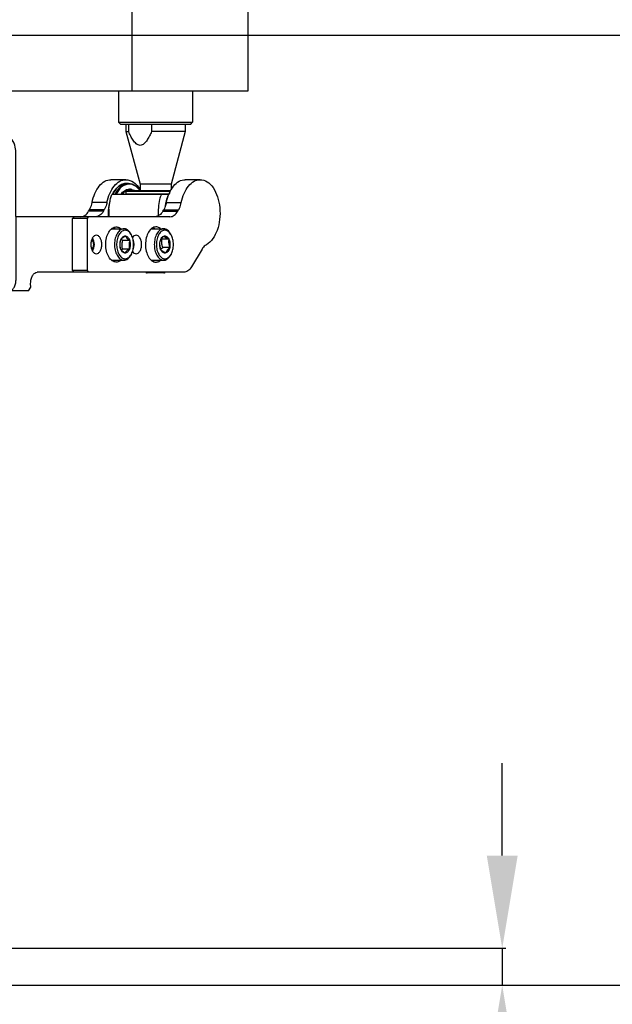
# Model space of a CAD drawing. Header units: millimetres. Extents: x 0 to 7560, y 0 to 5346.
# Tile 20 of 149: x 2310 to 2470, y 762 to 1028. Entities that reach past the tile are written whole.
import ezdxf

# ---------------------------------------------------------------- set-up
doc = ezdxf.new("R2010")
doc.units = ezdxf.units.MM
for name, color, linetype in [('A2200401_ABL1638', 7, 'Continuous'), ('A2300501_ABL1332', 7, 'Continuous'), ('DUMMY_BOLT_M3_8_SWPW_PBL1506', 7, 'Continuous'), ('DUMMY_BOLT_M5_10_PBL1340', 7, 'Continuous'), ('DUMMY_BOLT_M5_10_PBL1341', 7, 'Continuous'), ('M2002301_PBL1333', 7, 'Continuous'), ('M2002401_PBL1514', 7, 'Continuous'), ('M2200703_PBL1644', 7, 'Continuous'), ('M2200901_PBL1647', 7, 'Continuous'), ('M2302001_PBL1358', 7, 'Continuous'), ('M2302201_PBL1371', 7, 'Continuous'), ('M2302401_PBL1337', 7, 'Continuous'), ('M2302601_PBL1339', 7, 'Continuous'), ('MISUMI_BD-13_PBL1823', 7, 'Continuous'), ('MISUMI_BD-13_PBL1824', 7, 'Continuous'), ('MISUMI_MS5-8_PBL1901', 7, 'Continuous'), ('MISUMI_MS5-8_PBL1903', 7, 'Continuous'), ('NSK_F687ZZ1_PBL1334', 7, 'Continuous'), ('NSK_F687ZZ1_PBL1517', 7, 'Continuous'), ('NSK_F687ZZ1_PBL1822', 7, 'Continuous'), ('아래쪽_5_VBL1311', 7, 'Continuous')]:
    doc.layers.add(name, color=color, linetype=linetype)
doc.styles.add('ROMANS', font='romans.shx', dxfattribs={"oblique": 10, "bigfont": 'whgtxt.shx'})
doc.dimstyles.new('zeus', dxfattribs={"dimtxt": 30, "dimasz": 25, "dimexe": 1, "dimexo": 1, "dimgap": 10, "dimtad": 1, "dimdsep": 46, "dimtxsty": 'ROMANS', "dimcen": 0, "dimclrd": 1, "dimclre": 1, "dimclrt": 2, "dimazin": 2, "dimtfac": 1, "dimtmove": 0, "dimatfit": 3, "dimfxl": 1, "dimarcsym": 0})

# ---------------------------------------------------------------- blocks, each defined once
blk = doc.blocks.new('M2200703_PBL1644', base_point=(2656.95, 993.35))
at = {"layer": 'M2200703_PBL1644', "color": 7}
for p, q in [((2647.45, 1017.35), (2646.95, 1016.85)), ((2646.95, 1016.85), (2666.95, 1016.85)), ((2646.95, 1016.85), (2646.95, 1008.35)), ((2647.45, 1017.35), (2666.45, 1017.35)), ((2666.45, 1017.35), (2666.95, 1016.85)), ((2666.95, 1016.85), (2666.95, 1008.35)), ((2646.95, 978.35), (2646.95, 969.85)), ((2666.95, 978.35), (2666.95, 969.85)), ((2646.95, 969.85), (2666.95, 969.85)), ((2647.45, 969.35), (2646.95, 969.85)), ((2647.45, 969.35), (2666.45, 969.35)), ((2666.45, 969.35), (2666.95, 969.85))]:
    blk.add_line(p, q, dxfattribs=at)
blk = doc.blocks.new('M2200901_PBL1647', base_point=(2396.21, 993.35))
at = {"layer": 'M2200901_PBL1647', "color": 7}
for p, q in [((2650.65, 978.35), (2650.65, 1005.35)), ((2681.95, 978.35), (2681.95, 1005.35)), ((2295.75, 978.35), (2681.95, 978.35))]:
    blk.add_line(p, q, dxfattribs=at)
blk = doc.blocks.new('A2200401_ABL1638', base_point=(2396.21, 989.85))
at = {"layer": 'M2200703_PBL1644'}
blk.add_blockref('M2200703_PBL1644', (2656.95, 993.35), dxfattribs=at)
at = {"layer": 'M2200901_PBL1647'}
blk.add_blockref('M2200901_PBL1647', (2396.21, 993.35), dxfattribs=at)
blk = doc.blocks.new('M2002301_PBL1333', base_point=(1649.1, 442.17))
at = {"layer": 'M2002301_PBL1333', "color": 7}
for p, q in [((1643.9, 451.07), (1642.41, 451.93)), ((1639.7, 443.8), (1643.9, 451.07)), ((1658.08, 447.27), (1643.9, 451.07)), ((1658.08, 447.27), (1657.72, 446.65)), ((1659.45, 445.65), (1657.72, 446.65)), ((1659.81, 446.27), (1658.08, 447.27)), ((1639.7, 443.8), (1638.39, 444.55)), ((1650.08, 433.41), (1639.7, 443.8)), ((1650.08, 433.41), (1654.61, 441.27)), ((1656.35, 440.27), (1654.61, 441.27)), ((1651.81, 432.41), (1650.08, 433.41))]:
    blk.add_line(p, q, dxfattribs=at)
blk.add_open_spline([(1654.61, 441.27), (1654.35, 441.62), (1653.85, 442.35), (1653.2, 443.48), (1652.73, 444.61), (1652.76, 445.92), (1653.88, 446.61), (1655.1, 446.76), (1656.4, 446.77), (1657.28, 446.7), (1657.72, 446.65)], degree=3, knots=[0, 0, 0, 0, 0.132166, 0.261993, 0.386742, 0.500001, 0.61326, 0.738008, 0.867834, 1, 1, 1, 1], dxfattribs=at)
blk = doc.blocks.new('NSK_F687ZZ1_PBL1334', base_point=(1640.97, 450.21))
at = {"layer": 'NSK_F687ZZ1_PBL1334', "color": 7}
for p, q in [((1643.53, 455.67), (1637.72, 445.61)), ((1644.14, 455.32), (1638.14, 444.92)), ((1644.21, 455.05), (1638.26, 444.74)), ((1644.14, 455.32), (1643.53, 455.67))]:
    blk.add_line(p, q, dxfattribs=at)
for centre, start, end in [((1643.43, 455.5), 60, 150), ((1644.04, 455.15), 330, 60)]:
    blk.add_arc(centre, 0.2, start, end, dxfattribs=at)
blk = doc.blocks.new('M2302401_PBL1337', base_point=(1631.17, 456.47))
at = {"layer": 'M2302401_PBL1337', "color": 7}
for p, q in [((1617.38, 452.77), (1632.22, 478.48)), ((1630.8, 475.01), (1632.8, 478.49)), ((1632.8, 478.49), (1632.22, 478.48)), ((1632.8, 478.49), (1644.93, 471.49)), ((1630.21, 475), (1630.8, 475.01)), ((1630.8, 475.01), (1642.92, 468.01)), ((1632.22, 448.48), (1645.21, 470.98)), ((1642.92, 468.01), (1644.93, 471.49)), ((1645.21, 470.98), (1644.93, 471.49)), ((1642.92, 468.01), (1643.2, 467.5)), ((1620.3, 445.36), (1617.59, 450.21)), ((1634.44, 449.4), (1632.44, 445.92)), ((1634.44, 449.4), (1634.66, 449.01)), ((1634.66, 449.01), (1632.65, 445.54)), ((1636, 447.4), (1634, 443.92)), ((1632.44, 445.92), (1632.65, 445.54)), ((1636.8, 436.42), (1638.81, 439.89))]:
    blk.add_line(p, q, dxfattribs=at)
for points, knots in [([(1633.5, 470.69), (1633.4, 470.52), (1633.32, 470.05), (1633.6, 469.35), (1634.14, 468.68), (1634.9, 468.12), (1635.76, 467.75), (1636.62, 467.6), (1637.36, 467.72), (1637.73, 468.02), (1637.83, 468.19)], [0, 0, 0, 0, 0.095059, 0.209831, 0.34778, 0.5, 0.65222, 0.790169, 0.904941, 1, 1, 1, 1]), ([(1637.83, 468.19), (1637.93, 468.37), (1638.01, 468.84), (1637.73, 469.54), (1637.19, 470.21), (1636.43, 470.77), (1635.57, 471.14), (1634.71, 471.28), (1633.97, 471.17), (1633.6, 470.87), (1633.5, 470.69)], [0, 0, 0, 0, 0.095059, 0.209831, 0.34778, 0.5, 0.65222, 0.790169, 0.904941, 1, 1, 1, 1]), ([(1628.87, 467.17), (1629.06, 467.5), (1629.76, 468.07), (1631.17, 468.29), (1632.79, 468.03), (1634.43, 467.31), (1635.87, 466.25), (1636.91, 464.98), (1637.43, 463.64), (1637.28, 462.75), (1637.09, 462.42)], [0, 0, 0, 0, 0.095053, 0.209831, 0.347781, 0.5, 0.652219, 0.790169, 0.904947, 1, 1, 1, 1]), ([(1628.66, 465.84), (1628.64, 465.96), (1628.6, 466.41), (1628.7, 466.88), (1628.87, 467.17)], [0, 0, 0, 0, 0.269172, 1, 1, 1, 1]), ([(1628.13, 461.4), (1628.03, 461.22), (1627.95, 460.75), (1628.23, 460.05), (1628.77, 459.38), (1629.53, 458.82), (1630.4, 458.45), (1631.25, 458.31), (1631.99, 458.42), (1632.36, 458.72), (1632.46, 458.9)], [0, 0, 0, 0, 0.095059, 0.209831, 0.34778, 0.5, 0.65222, 0.790169, 0.904941, 1, 1, 1, 1]), ([(1629.13, 461.94), (1628.92, 461.92), (1628.53, 461.83), (1628.22, 461.55), (1628.13, 461.4)], [0, 0, 0, 0, 0.540638, 1, 1, 1, 1]), ([(1632.46, 458.9), (1632.55, 459.05), (1632.64, 459.46), (1632.51, 459.85), (1632.42, 460.04)], [0, 0, 0, 0, 0.45907, 1, 1, 1, 1]), ([(1637.09, 462.42), (1637.04, 462.33), (1636.78, 461.96), (1636.37, 461.7), (1636.05, 461.58)], [0, 0, 0, 0, 0.238744, 1, 1, 1, 1]), ([(1623.5, 457.87), (1623.44, 457.78), (1623.26, 457.36), (1623.24, 456.88), (1623.3, 456.54)], [0, 0, 0, 0, 0.238744, 1, 1, 1, 1]), ([(1631.73, 453.12), (1631.92, 453.45), (1632.06, 454.34), (1631.54, 455.68), (1630.5, 456.95), (1629.06, 458.01), (1627.42, 458.73), (1625.8, 458.99), (1624.39, 458.77), (1623.69, 458.2), (1623.5, 457.87)], [0, 0, 0, 0, 0.095053, 0.209831, 0.347781, 0.5, 0.652219, 0.790169, 0.904947, 1, 1, 1, 1]), ([(1617.59, 450.21), (1617.36, 450.64), (1617.02, 451.49), (1617.18, 452.42), (1617.38, 452.77)], [0, 0, 0, 0, 0.547021, 1, 1, 1, 1]), ([(1630.68, 452.28), (1630.79, 452.33), (1631.2, 452.51), (1631.56, 452.84), (1631.73, 453.12)], [0, 0, 0, 0, 0.269172, 1, 1, 1, 1]), ([(1634.44, 449.4), (1634.21, 449.82), (1633.87, 450.67), (1634.03, 451.61), (1634.23, 451.96)], [0, 0, 0, 0, 0.547021, 1, 1, 1, 1]), ([(1632.22, 448.48), (1632.02, 448.13), (1631.87, 447.2), (1632.2, 446.35), (1632.44, 445.92)], [0, 0, 0, 0, 0.452979, 1, 1, 1, 1]), ([(1636, 447.4), (1635.86, 447.52), (1635.35, 448), (1634.91, 448.56), (1634.66, 449.01)], [0, 0, 0, 0, 0.264841, 1, 1, 1, 1]), ([(1636, 447.4), (1636.66, 446.83), (1637.8, 445.63), (1638.96, 443.62), (1639.4, 441.63), (1639.09, 440.38), (1638.81, 439.89)], [0, 0, 0, 0, 0.303968, 0.572645, 0.800852, 1, 1, 1, 1]), ([(1620.77, 443.73), (1620.77, 443.86), (1620.73, 444.43), (1620.52, 444.98), (1620.3, 445.36)], [0, 0, 0, 0, 0.228301, 1, 1, 1, 1]), ([(1632.65, 445.54), (1632.73, 445.39), (1633.11, 444.8), (1633.59, 444.28), (1634, 443.92)], [0, 0, 0, 0, 0.234412, 1, 1, 1, 1]), ([(1636.8, 436.42), (1636.48, 435.86), (1635.36, 434.86), (1633.06, 434.33), (1630.35, 434.57), (1627.52, 435.53), (1624.84, 437.11), (1622.14, 439.57), (1620.73, 442.12), (1620.77, 443.73)], [0, 0, 0, 0, 0.092209, 0.200707, 0.330117, 0.475212, 0.625642, 0.769603, 1, 1, 1, 1]), ([(1634, 443.92), (1634.65, 443.35), (1635.79, 442.15), (1636.96, 440.15), (1637.4, 438.16), (1637.09, 436.91), (1636.8, 436.42)], [0, 0, 0, 0, 0.303968, 0.572645, 0.800852, 1, 1, 1, 1])]:
    blk.add_open_spline(points, degree=3, knots=knots, dxfattribs=at)
for points in [[(1629.46, 467.26), (1629.44, 467.43), (1629.43, 467.59), (1629.44, 467.76)], [(1637.32, 463.21), (1637.18, 463.12), (1637.03, 463.04), (1636.88, 462.98)], [(1624.09, 457.96), (1624.07, 458.13), (1624.06, 458.29), (1624.07, 458.46)], [(1631.95, 453.91), (1631.81, 453.82), (1631.66, 453.74), (1631.51, 453.68)]]:
    blk.add_open_spline(points, degree=3, dxfattribs=at)
blk = doc.blocks.new('M2302601_PBL1339', base_point=(1661.01, 498.42))
at = {"layer": 'M2302601_PBL1339', "color": 7}
for p, q in [((1648.04, 515.87), (1653.17, 524.77)), ((1659, 524.85), (1653.98, 516.17)), ((1659, 524.85), (1664.19, 521.85)), ((1659.18, 513.17), (1653.98, 516.17)), ((1681.51, 511.85), (1686.71, 508.85)), ((1681.69, 500.17), (1686.71, 508.85)), ((1681.69, 500.17), (1676.5, 503.17)), ((1684.41, 494.87), (1689.55, 503.77)), ((1634, 491.57), (1637.33, 497.32)), ((1637.61, 496.81), (1637.03, 496.8)), ((1673.09, 476.33), (1637.61, 496.81)), ((1638.28, 492.98), (1667.73, 475.98)), ((1634, 491.57), (1634.57, 490.55)), ((1634.57, 490.55), (1635.44, 490.05)), ((1632.22, 478.48), (1637.14, 487)), ((1645.21, 470.98), (1653.01, 484.48)), ((1673.36, 475.79), (1673.09, 476.33)), ((1673.36, 475.79), (1673.66, 476.32))]:
    blk.add_line(p, q, dxfattribs=at)
for points, knots in [([(1653.17, 524.77), (1653.37, 525.12), (1654.11, 525.72), (1655.6, 525.95), (1657.3, 525.67), (1658.44, 525.18), (1659, 524.85)], [0, 0, 0, 0, 0.190097, 0.419659, 0.69556, 1, 1, 1, 1]), ([(1653.98, 516.17), (1653.42, 516.49), (1652.29, 516.98), (1650.58, 517.26), (1649.09, 517.03), (1648.36, 516.43), (1648.16, 516.08)], [0, 0, 0, 0, 0.30444, 0.580341, 0.809903, 1, 1, 1, 1]), ([(1686.71, 508.85), (1687.26, 508.53), (1688.26, 507.8), (1689.36, 506.46), (1689.9, 505.06), (1689.75, 504.12), (1689.55, 503.77)], [0, 0, 0, 0, 0.30444, 0.580341, 0.809903, 1, 1, 1, 1]), ([(1684.53, 495.08), (1684.73, 495.43), (1684.89, 496.37), (1684.34, 497.77), (1683.24, 499.11), (1682.25, 499.85), (1681.69, 500.17)], [0, 0, 0, 0, 0.190097, 0.419659, 0.69556, 1, 1, 1, 1]), ([(1636.58, 496.03), (1636.46, 495.82), (1636.37, 495.26), (1636.69, 494.42), (1637.35, 493.61), (1637.95, 493.17), (1638.28, 492.98)], [0, 0, 0, 0, 0.190102, 0.419661, 0.695552, 1, 1, 1, 1]), ([(1635.44, 490.05), (1635.77, 489.86), (1636.37, 489.42), (1637.03, 488.62), (1637.35, 487.77), (1637.26, 487.21), (1637.14, 487)], [0, 0, 0, 0, 0.304448, 0.580339, 0.809898, 1, 1, 1, 1]), ([(1667.73, 475.98), (1668.25, 475.68), (1669.94, 474.89), (1672.48, 474.77), (1673.36, 475.79)], [0, 0, 0, 0, 0.308609, 1, 1, 1, 1])]:
    blk.add_open_spline(points, degree=3, knots=knots, dxfattribs=at)
blk = doc.blocks.new('DUMMY_BOLT_M5_10_PBL1340', base_point=(1627.3, 454.67))
at = {"layer": 'DUMMY_BOLT_M5_10_PBL1340', "color": 7}
for p, q in [((1624.56, 458.7), (1622.89, 455.81)), ((1623.32, 453.22), (1623.16, 453.48)), ((1625.08, 452.68), (1626.01, 454.29)), ((1627.17, 451.76), (1628.1, 453.37)), ((1631.92, 454.45), (1630.25, 451.56)), ((1627.79, 450.65), (1628.09, 450.64))]:
    blk.add_line(p, q, dxfattribs=at)
for centre, radius, start, end in [((1626.4, 455.13), 3.62, 206.9563, 211.823), ((1635.16, 443.96), 11.76, 126.3794, 126.8922), ((1627.9, 454.27), 3.62, 268.1802, 272.9941)]:
    blk.add_arc(centre, radius, start, end, dxfattribs=at)
for points, knots in [([(1622.72, 455.39), (1622.65, 455.1), (1622.69, 454.4), (1622.97, 453.79), (1623.16, 453.48)], [0, 0, 0, 0, 0.456839, 1, 1, 1, 1]), ([(1622.89, 455.81), (1622.83, 455.72), (1622.77, 455.58), (1622.73, 455.43), (1622.72, 455.39)], [0, 0, 0, 0, 0.746742, 1, 1, 1, 1]), ([(1622.92, 454.95), (1622.87, 454.73), (1622.87, 454.21), (1623.05, 453.73), (1623.17, 453.49)], [0, 0, 0, 0, 0.463546, 1, 1, 1, 1]), ([(1630.42, 451.99), (1630.49, 452.32), (1630.45, 452.9), (1630.16, 453.61), (1629.68, 454.38), (1628.82, 455.27), (1627.54, 456.11), (1626.14, 456.64), (1624.96, 456.79), (1624.12, 456.68), (1623.6, 456.49), (1623.17, 456.21), (1622.97, 455.95), (1622.89, 455.81)], [0, 0, 0, 0, 0.100109, 0.158323, 0.222125, 0.363311, 0.514254, 0.662023, 0.794637, 0.853062, 0.905968, 0.954305, 1, 1, 1, 1]), ([(1629.89, 451.87), (1629.97, 452.19), (1629.91, 452.75), (1629.61, 453.43), (1629.12, 454.17), (1628.25, 455.01), (1626.99, 455.75), (1625.65, 456.18), (1624.55, 456.21), (1623.82, 456), (1623.39, 455.74), (1623.07, 455.39), (1622.96, 455.1), (1622.92, 454.95)], [0, 0, 0, 0, 0.10221, 0.162219, 0.228177, 0.373794, 0.527502, 0.674443, 0.802091, 0.857178, 0.907036, 0.953661, 1, 1, 1, 1]), ([(1624.32, 454.34), (1624.34, 454.45), (1624.45, 454.68), (1624.76, 454.93), (1625.18, 455.06), (1625.48, 455.08), (1625.64, 455.07)], [0, 0, 0, 0, 0.219462, 0.447262, 0.70457, 1, 1, 1, 1]), ([(1624.32, 454.34), (1624.55, 454.51), (1624.97, 454.81), (1625.44, 455.02), (1625.64, 455.07)], [0, 0, 0, 0, 0.58031, 1, 1, 1, 1]), ([(1625.64, 455.07), (1626.02, 454.99), (1626.77, 454.79), (1627.43, 454.37), (1627.73, 454.14)], [0, 0, 0, 0, 0.506599, 1, 1, 1, 1]), ([(1625.64, 455.07), (1626.02, 455.05), (1626.78, 454.83), (1627.44, 454.41), (1627.73, 454.14)], [0, 0, 0, 0, 0.485023, 1, 1, 1, 1]), ([(1625.79, 455.04), (1625.81, 454.98), (1625.9, 454.74), (1625.97, 454.49), (1626.01, 454.29)], [0, 0, 0, 0, 0.240981, 1, 1, 1, 1]), ([(1623.32, 453.22), (1623.55, 452.86), (1624.14, 452.18), (1625.24, 451.38), (1626.48, 450.83), (1627.36, 450.66), (1627.79, 450.65)], [0, 0, 0, 0, 0.239279, 0.500007, 0.760732, 1, 1, 1, 1]), ([(1625.08, 452.68), (1624.94, 452.81), (1624.52, 453.25), (1624.22, 453.91), (1624.32, 454.34)], [0, 0, 0, 0, 0.300713, 1, 1, 1, 1]), ([(1625.08, 452.68), (1625.01, 453.01), (1624.84, 453.6), (1624.5, 454.13), (1624.32, 454.34)], [0, 0, 0, 0, 0.544544, 1, 1, 1, 1]), ([(1627.17, 451.76), (1626.8, 451.78), (1626.04, 451.99), (1625.38, 452.41), (1625.08, 452.68)], [0, 0, 0, 0, 0.485023, 1, 1, 1, 1]), ([(1627.17, 451.76), (1626.87, 451.98), (1626.21, 452.4), (1625.46, 452.61), (1625.08, 452.68)], [0, 0, 0, 0, 0.493401, 1, 1, 1, 1]), ([(1627.13, 453.96), (1627.22, 453.92), (1627.56, 453.75), (1627.88, 453.54), (1628.1, 453.37)], [0, 0, 0, 0, 0.253817, 1, 1, 1, 1]), ([(1628.5, 452.49), (1628.47, 452.37), (1628.36, 452.14), (1628.05, 451.89), (1627.64, 451.76), (1627.33, 451.75), (1627.17, 451.76)], [0, 0, 0, 0, 0.219462, 0.447262, 0.70457, 1, 1, 1, 1]), ([(1628.5, 452.49), (1628.29, 452.43), (1627.82, 452.23), (1627.41, 451.93), (1627.17, 451.76)], [0, 0, 0, 0, 0.419693, 1, 1, 1, 1]), ([(1627.73, 454.14), (1627.92, 453.93), (1628.25, 453.41), (1628.42, 452.81), (1628.5, 452.49)], [0, 0, 0, 0, 0.455459, 1, 1, 1, 1]), ([(1627.73, 454.14), (1627.87, 454.02), (1628.29, 453.58), (1628.6, 452.91), (1628.5, 452.49)], [0, 0, 0, 0, 0.300713, 1, 1, 1, 1]), ([(1630.25, 451.56), (1630.31, 451.66), (1630.37, 451.8), (1630.41, 451.95), (1630.42, 451.99)], [0, 0, 0, 0, 0.746742, 1, 1, 1, 1]), ([(1628.09, 450.65), (1628.31, 450.66), (1628.73, 450.72), (1629.29, 450.97), (1629.71, 451.36), (1629.85, 451.7), (1629.89, 451.87)], [0, 0, 0, 0, 0.287627, 0.542096, 0.773415, 1, 1, 1, 1]), ([(1628.09, 450.64), (1628.33, 450.63), (1628.78, 450.65), (1629.41, 450.82), (1629.91, 451.12), (1630.16, 451.41), (1630.25, 451.56)], [0, 0, 0, 0, 0.289774, 0.549323, 0.782543, 1, 1, 1, 1])]:
    blk.add_open_spline(points, degree=3, knots=knots, dxfattribs=at)
blk.add_open_spline([(1626.01, 454.29), (1626.4, 454.22), (1626.78, 454.11), (1627.13, 453.96)], degree=3, dxfattribs=at)
blk = doc.blocks.new('DUMMY_BOLT_M5_10_PBL1341', base_point=(1632.66, 463.97))
at = {"layer": 'DUMMY_BOLT_M5_10_PBL1341', "color": 7}
for p, q in [((1629.92, 468), (1628.26, 465.11)), ((1628.33, 465.22), (1628.26, 465.11)), ((1628.69, 462.52), (1628.53, 462.78)), ((1630.11, 462.34), (1631.04, 463.95)), ((1632.07, 461.12), (1633, 462.74)), ((1637.28, 463.75), (1635.62, 460.86)), ((1633.15, 459.94), (1633.46, 459.93)), ((1635.55, 460.75), (1635.62, 460.86))]:
    blk.add_line(p, q, dxfattribs=at)
for centre, radius, start, end in [((1631.53, 464.31), 3.36, 206.5095, 206.9548), ((1631.77, 464.43), 3.63, 207.0106, 211.8154), ((1633.27, 463.56), 3.62, 268.1818, 273.0528)]:
    blk.add_arc(centre, radius, start, end, dxfattribs=at)
for points, knots in [([(1635.62, 460.86), (1635.7, 461.01), (1635.82, 461.33), (1635.85, 461.87), (1635.72, 462.44), (1635.36, 463.26), (1634.58, 464.23), (1633.33, 465.18), (1631.89, 465.84), (1630.64, 466.08), (1629.73, 466.02), (1629.15, 465.87), (1628.67, 465.61), (1628.42, 465.36), (1628.33, 465.22)], [0, 0, 0, 0, 0.046209, 0.095293, 0.149316, 0.209205, 0.345236, 0.495798, 0.647336, 0.785977, 0.847469, 0.903024, 0.953281, 1, 1, 1, 1]), ([(1635.05, 460.68), (1635.13, 460.81), (1635.27, 461.09), (1635.33, 461.58), (1635.24, 462.1), (1634.94, 462.85), (1634.25, 463.76), (1633.12, 464.65), (1631.8, 465.27), (1630.65, 465.5), (1629.81, 465.46), (1629.27, 465.33), (1628.82, 465.09), (1628.59, 464.86), (1628.51, 464.74)], [0, 0, 0, 0, 0.046117, 0.094485, 0.147503, 0.2064, 0.341132, 0.491692, 0.644241, 0.784272, 0.846394, 0.902446, 0.953048, 1, 1, 1, 1]), ([(1628.26, 465.11), (1628.17, 464.96), (1628.04, 464.6), (1628.03, 464.01), (1628.2, 463.38), (1628.41, 462.98), (1628.53, 462.78)], [0, 0, 0, 0, 0.217483, 0.450694, 0.710236, 1, 1, 1, 1]), ([(1628.51, 464.74), (1628.42, 464.61), (1628.29, 464.33), (1628.23, 463.84), (1628.31, 463.32), (1628.45, 462.98), (1628.53, 462.81)], [0, 0, 0, 0, 0.223419, 0.457756, 0.714632, 1, 1, 1, 1]), ([(1630.11, 462.34), (1630, 462.47), (1629.82, 462.74), (1629.66, 463.17), (1629.65, 463.58), (1629.75, 463.83), (1629.82, 463.93)], [0, 0, 0, 0, 0.298706, 0.561207, 0.790075, 1, 1, 1, 1]), ([(1629.82, 463.93), (1629.89, 464.03), (1630.09, 464.21), (1630.49, 464.35), (1630.97, 464.39), (1631.31, 464.34), (1631.48, 464.3)], [0, 0, 0, 0, 0.205676, 0.436493, 0.701733, 1, 1, 1, 1]), ([(1629.82, 463.93), (1630.11, 464.05), (1630.65, 464.26), (1631.23, 464.31), (1631.48, 464.3)], [0, 0, 0, 0, 0.555952, 1, 1, 1, 1]), ([(1630.11, 462.34), (1630.11, 462.65), (1630.08, 463.19), (1629.92, 463.72), (1629.82, 463.93)], [0, 0, 0, 0, 0.566581, 1, 1, 1, 1]), ([(1631.03, 464.29), (1631.03, 464.26), (1631.04, 464.15), (1631.04, 464.04), (1631.04, 463.95)], [0, 0, 0, 0, 0.245545, 1, 1, 1, 1]), ([(1631.04, 463.95), (1631.13, 463.92), (1631.5, 463.79), (1631.85, 463.62), (1632.09, 463.47)], [0, 0, 0, 0, 0.248091, 1, 1, 1, 1]), ([(1631.48, 464.3), (1631.85, 464.17), (1632.57, 463.86), (1633.17, 463.36), (1633.44, 463.08)], [0, 0, 0, 0, 0.498104, 1, 1, 1, 1]), ([(1631.48, 464.3), (1631.86, 464.21), (1632.59, 463.89), (1633.2, 463.38), (1633.44, 463.08)], [0, 0, 0, 0, 0.504374, 1, 1, 1, 1]), ([(1633, 462.74), (1633.05, 462.75), (1633.21, 462.83), (1633.38, 462.89), (1633.51, 462.93)], [0, 0, 0, 0, 0.256435, 1, 1, 1, 1]), ([(1633.44, 463.08), (1633.55, 462.87), (1633.71, 462.35), (1633.73, 461.8), (1633.74, 461.5)], [0, 0, 0, 0, 0.433423, 1, 1, 1, 1]), ([(1633.44, 463.08), (1633.55, 462.95), (1633.73, 462.68), (1633.89, 462.25), (1633.9, 461.84), (1633.81, 461.59), (1633.74, 461.5)], [0, 0, 0, 0, 0.298706, 0.561207, 0.790075, 1, 1, 1, 1]), ([(1628.69, 462.52), (1628.92, 462.16), (1629.5, 461.48), (1630.6, 460.68), (1631.85, 460.13), (1632.73, 459.96), (1633.15, 459.94)], [0, 0, 0, 0, 0.239271, 0.499999, 0.760727, 1, 1, 1, 1]), ([(1632.07, 461.12), (1631.69, 461.21), (1630.96, 461.53), (1630.35, 462.04), (1630.11, 462.34)], [0, 0, 0, 0, 0.504374, 1, 1, 1, 1]), ([(1632.07, 461.12), (1631.8, 461.4), (1631.19, 461.9), (1630.48, 462.21), (1630.11, 462.34)], [0, 0, 0, 0, 0.501896, 1, 1, 1, 1]), ([(1633.74, 461.5), (1633.48, 461.51), (1632.9, 461.46), (1632.36, 461.25), (1632.07, 461.12)], [0, 0, 0, 0, 0.444051, 1, 1, 1, 1]), ([(1633.74, 461.5), (1633.67, 461.39), (1633.47, 461.21), (1633.06, 461.07), (1632.58, 461.03), (1632.25, 461.08), (1632.07, 461.12)], [0, 0, 0, 0, 0.205676, 0.436493, 0.701733, 1, 1, 1, 1]), ([(1633.46, 459.93), (1633.68, 459.93), (1634.11, 459.95), (1634.7, 460.1), (1635.2, 460.36), (1635.45, 460.61), (1635.55, 460.75)], [0, 0, 0, 0, 0.287988, 0.547827, 0.782384, 1, 1, 1, 1]), ([(1633.46, 459.95), (1633.79, 459.97), (1634.26, 460.06), (1634.78, 460.37), (1634.97, 460.57), (1635.05, 460.68)], [0, 0, 0, 0, 0.539759, 0.776906, 1, 1, 1, 1])]:
    blk.add_open_spline(points, degree=3, knots=knots, dxfattribs=at)
blk.add_open_spline([(1632.09, 463.47), (1632.42, 463.26), (1632.73, 463.01), (1633, 462.74)], degree=3, dxfattribs=at)
blk = doc.blocks.new('M2302001_PBL1358', base_point=(1660.99, 496.64))
at = {"layer": 'M2302001_PBL1358', "color": 7}
for p, q in [((1637.33, 497.32), (1648.04, 515.87)), ((1648.96, 507.48), (1653.86, 515.96)), ((1653.86, 515.96), (1659.05, 512.96)), ((1676.68, 491.48), (1648.96, 507.48)), ((1681.57, 499.96), (1676.38, 502.96)), ((1676.68, 491.48), (1681.57, 499.96)), ((1637.33, 497.32), (1637.61, 496.81)), ((1637.61, 496.81), (1673.12, 476.31)), ((1673.7, 476.32), (1684.41, 494.87)), ((1673.12, 476.31), (1673.7, 476.32))]:
    blk.add_line(p, q, dxfattribs=at)
for centre, start, end in [((1649.58, 514.98), 142.5299, 149.9773), ((1682.86, 495.77), 330.0227, 337.4701)]:
    blk.add_arc(centre, 1.78, start, end, dxfattribs=at)
for points, knots in [([(1648.17, 516.07), (1648.4, 516.38), (1649.17, 516.88), (1650.61, 517.04), (1652.25, 516.74), (1653.33, 516.26), (1653.86, 515.96)], [0, 0, 0, 0, 0.192239, 0.424518, 0.69943, 1, 1, 1, 1]), ([(1648.96, 507.48), (1648.41, 507.8), (1647.27, 508.29), (1645.57, 508.57), (1644.08, 508.34), (1643.34, 507.74), (1643.14, 507.39)], [0, 0, 0, 0, 0.304461, 0.580341, 0.809888, 1, 1, 1, 1]), ([(1644.87, 506.39), (1644.71, 506.12), (1644.59, 505.37), (1645.03, 504.24), (1645.9, 503.17), (1647.12, 502.28), (1648.5, 501.68), (1649.86, 501.45), (1651.05, 501.63), (1651.64, 502.12), (1651.8, 502.39)], [0, 0, 0, 0, 0.095056, 0.20983, 0.347781, 0.5, 0.652219, 0.79017, 0.904944, 1, 1, 1, 1]), ([(1651.8, 502.39), (1651.96, 502.67), (1652.09, 503.42), (1651.65, 504.55), (1650.77, 505.62), (1649.56, 506.51), (1648.18, 507.11), (1646.81, 507.34), (1645.62, 507.15), (1645.03, 506.67), (1644.87, 506.39)], [0, 0, 0, 0, 0.095056, 0.20983, 0.347781, 0.5, 0.652219, 0.79017, 0.904944, 1, 1, 1, 1]), ([(1681.57, 499.96), (1682.1, 499.65), (1683.06, 498.95), (1684.13, 497.69), (1684.72, 496.36), (1684.66, 495.44), (1684.51, 495.08)], [0, 0, 0, 0, 0.30057, 0.575482, 0.807761, 1, 1, 1, 1]), ([(1640.4, 498.65), (1640.24, 498.37), (1640.12, 497.62), (1640.55, 496.49), (1641.43, 495.42), (1642.64, 494.53), (1644.02, 493.93), (1645.39, 493.7), (1646.58, 493.89), (1647.17, 494.37), (1647.33, 494.65)], [0, 0, 0, 0, 0.095056, 0.20983, 0.347781, 0.5, 0.652219, 0.79017, 0.904944, 1, 1, 1, 1]), ([(1647.33, 494.65), (1647.49, 494.92), (1647.61, 495.67), (1647.18, 496.8), (1646.3, 497.87), (1645.09, 498.76), (1643.7, 499.37), (1642.34, 499.59), (1641.15, 499.41), (1640.56, 498.92), (1640.4, 498.65)], [0, 0, 0, 0, 0.095056, 0.20983, 0.347781, 0.5, 0.652219, 0.79017, 0.904944, 1, 1, 1, 1]), ([(1677.78, 487.39), (1677.94, 487.67), (1678.07, 488.42), (1677.63, 489.55), (1676.75, 490.62), (1675.54, 491.51), (1674.16, 492.11), (1672.79, 492.34), (1671.6, 492.15), (1671.01, 491.67), (1670.85, 491.39)], [0, 0, 0, 0, 0.095056, 0.20983, 0.347781, 0.5, 0.652219, 0.79017, 0.904944, 1, 1, 1, 1]), ([(1670.85, 491.39), (1670.69, 491.12), (1670.57, 490.37), (1671.01, 489.24), (1671.88, 488.17), (1673.1, 487.28), (1674.48, 486.68), (1675.84, 486.45), (1677.03, 486.63), (1677.62, 487.12), (1677.78, 487.39)], [0, 0, 0, 0, 0.095056, 0.20983, 0.347781, 0.5, 0.652219, 0.79017, 0.904944, 1, 1, 1, 1]), ([(1679.51, 486.39), (1679.71, 486.74), (1679.87, 487.68), (1679.32, 489.09), (1678.23, 490.42), (1677.23, 491.16), (1676.68, 491.48)], [0, 0, 0, 0, 0.190112, 0.419659, 0.695539, 1, 1, 1, 1]), ([(1673.31, 479.65), (1673.47, 479.92), (1673.59, 480.67), (1673.16, 481.8), (1672.28, 482.87), (1671.07, 483.76), (1669.69, 484.37), (1668.32, 484.59), (1667.13, 484.41), (1666.54, 483.92), (1666.38, 483.65)], [0, 0, 0, 0, 0.095056, 0.20983, 0.347781, 0.5, 0.652219, 0.79017, 0.904944, 1, 1, 1, 1]), ([(1666.38, 483.65), (1666.22, 483.37), (1666.1, 482.62), (1666.53, 481.49), (1667.41, 480.42), (1668.62, 479.53), (1670, 478.93), (1671.37, 478.7), (1672.56, 478.89), (1673.15, 479.37), (1673.31, 479.65)], [0, 0, 0, 0, 0.095056, 0.20983, 0.347781, 0.5, 0.652219, 0.79017, 0.904944, 1, 1, 1, 1])]:
    blk.add_open_spline(points, degree=3, knots=knots, dxfattribs=at)
blk = doc.blocks.new('M2302201_PBL1371', base_point=(1645.65, 460.58))
at = {"layer": 'M2302201_PBL1371', "color": 7}
for p, q in [((1642.47, 463.3), (1644.47, 466.77)), ((1642.68, 462.91), (1644.69, 466.39)), ((1644.47, 466.77), (1644.69, 466.39)), ((1642.47, 463.3), (1642.68, 462.91)), ((1644.03, 461.3), (1646.04, 464.78)), ((1646.83, 453.79), (1648.84, 457.27))]:
    blk.add_line(p, q, dxfattribs=at)
for points, knots in [([(1644.26, 469.33), (1644.06, 468.99), (1643.9, 468.05), (1644.24, 467.2), (1644.47, 466.77)], [0, 0, 0, 0, 0.452979, 1, 1, 1, 1]), ([(1642.47, 463.3), (1642.23, 463.72), (1641.9, 464.57), (1642.05, 465.51), (1642.25, 465.86)], [0, 0, 0, 0, 0.547021, 1, 1, 1, 1]), ([(1644.69, 466.39), (1644.77, 466.24), (1645.15, 465.65), (1645.63, 465.13), (1646.04, 464.78)], [0, 0, 0, 0, 0.234412, 1, 1, 1, 1]), ([(1644.03, 461.3), (1643.89, 461.42), (1643.38, 461.9), (1642.94, 462.46), (1642.68, 462.91)], [0, 0, 0, 0, 0.264841, 1, 1, 1, 1]), ([(1646.04, 464.78), (1646.69, 464.2), (1647.83, 463), (1649, 461), (1649.44, 459.01), (1649.13, 457.76), (1648.84, 457.27)], [0, 0, 0, 0, 0.303968, 0.572645, 0.800852, 1, 1, 1, 1]), ([(1644.03, 461.3), (1644.68, 460.73), (1645.82, 459.53), (1646.99, 457.52), (1647.43, 455.53), (1647.12, 454.29), (1646.83, 453.79)], [0, 0, 0, 0, 0.303968, 0.572645, 0.800852, 1, 1, 1, 1]), ([(1646.83, 453.79), (1646.47, 453.16), (1645.12, 452.06), (1643.47, 451.83), (1642.59, 451.82)], [0, 0, 0, 0, 0.45227, 1, 1, 1, 1])]:
    blk.add_open_spline(points, degree=3, knots=knots, dxfattribs=at)
blk = doc.blocks.new('DUMMY_BOLT_M3_8_SWPW_PBL1506', base_point=(1621.16, 459.35))
at = {"layer": 'DUMMY_BOLT_M3_8_SWPW_PBL1506', "color": 7}
blk.add_line((1619.92, 457.47), (1622.17, 461.37), dxfattribs=at)
for centre, start, end in [((1622.6, 461.12), 106.3923, 150), ((1620.35, 457.22), 150, 193.6077)]:
    blk.add_arc(centre, 0.5, start, end, dxfattribs=at)
blk = doc.blocks.new('M2002401_PBL1514', base_point=(1639.64, 454.26))
at = {"layer": 'M2002401_PBL1514', "color": 7}
blk.add_line((1637.59, 445.78), (1645.27, 459.08), dxfattribs=at)
for points, knots in [([(1640.46, 462.75), (1640.92, 462.52), (1642.69, 461.53), (1644.28, 460.22), (1645.27, 459.08)], [0, 0, 0, 0, 0.256615, 1, 1, 1, 1]), ([(1638.61, 447.55), (1638.3, 447.9), (1636.95, 449.3), (1635.32, 450.43), (1634.01, 451.1)], [0, 0, 0, 0, 0.240695, 1, 1, 1, 1])]:
    blk.add_open_spline(points, degree=3, knots=knots, dxfattribs=at)
blk = doc.blocks.new('NSK_F687ZZ1_PBL1517', base_point=(1643.38, 457.36))
at = {"layer": 'NSK_F687ZZ1_PBL1517', "color": 7}
blk.add_line((1645.61, 453.67), (1645.89, 454.15), dxfattribs=at)
for centre, radius, start, end in [((1634.67, 450.72), 13.36, 59.9924, 64.2956), ((1634.68, 450.73), 13.34, 55.3428, 60.0097), ((1635.92, 452.3), 11.42, 45.1208, 46.8978), ((1641.71, 458.06), 6.13, 276.87, 277.4383), ((1642.97, 455), 2.75, 330.0014, 332.2383), ((1643.11, 455.1), 2.88, 330.0596, 340.7939), ((1641.76, 458.37), 6.51, 275.9973, 276.1613)]:
    blk.add_arc(centre, radius, start, end, dxfattribs=at)
for points, knots in [([(1640.5, 462.82), (1640.8, 462.68), (1641.95, 462.07), (1643.01, 461.3), (1643.72, 460.63)], [0, 0, 0, 0, 0.252729, 1, 1, 1, 1]), ([(1645.41, 453.72), (1645.73, 454.33), (1645.88, 455.98), (1645.19, 457.4), (1644.72, 458.11)], [0, 0, 0, 0, 0.447079, 1, 1, 1, 1]), ([(1645.83, 454.16), (1646.05, 454.78), (1646.04, 456.35), (1645.35, 457.7), (1644.89, 458.37)], [0, 0, 0, 0, 0.449767, 1, 1, 1, 1]), ([(1645.89, 454.15), (1646.07, 454.46), (1646.32, 455.19), (1646.29, 456.38), (1645.9, 457.65), (1645.44, 458.46), (1645.17, 458.86)], [0, 0, 0, 0, 0.214664, 0.446913, 0.707554, 1, 1, 1, 1]), ([(1645.2, 458.92), (1645.71, 458.16), (1646.3, 456.92), (1646.33, 455.21), (1646.07, 454.47), (1645.89, 454.15)], [0, 0, 0, 0, 0.545575, 0.78024, 1, 1, 1, 1]), ([(1645.61, 453.67), (1645.32, 453.17), (1644.36, 452.28), (1643.12, 451.97), (1642.46, 451.9)], [0, 0, 0, 0, 0.46586, 1, 1, 1, 1]), ([(1642.5, 451.98), (1643.1, 452.05), (1644.22, 452.36), (1645.09, 453.17), (1645.35, 453.63)], [0, 0, 0, 0, 0.536891, 1, 1, 1, 1])]:
    blk.add_open_spline(points, degree=3, knots=knots, dxfattribs=at)
blk = doc.blocks.new('NSK_F687ZZ1_PBL1822', base_point=(1636.58, 446.77))
at = {"layer": 'NSK_F687ZZ1_PBL1822', "color": 7}
for centre, radius, start, end in [((1627.77, 438.55), 12.25, 47.0585, 52.5449), ((1627.78, 438.5), 12.21, 47.2348, 50.6861), ((1630.95, 441.27), 8.05, 29.6974, 34.0731)]:
    blk.add_arc(centre, radius, start, end, dxfattribs=at)
for points, knots in [([(1636.07, 447.46), (1636.17, 447.37), (1636.54, 447.01), (1636.88, 446.63), (1637.12, 446.34)], [0, 0, 0, 0, 0.255664, 1, 1, 1, 1]), ([(1637.62, 445.78), (1637.51, 445.93), (1637.07, 446.55), (1636.54, 447.12), (1636.12, 447.51)], [0, 0, 0, 0, 0.240398, 1, 1, 1, 1])]:
    blk.add_open_spline(points, degree=3, knots=knots, dxfattribs=at)
blk = doc.blocks.new('MISUMI_BD-13_PBL1823', base_point=(1643.75, 454.99))
at = {"layer": 'MISUMI_BD-13_PBL1823', "color": 7}
for centre, radius, start, end in [((1641.48, 455.16), 2.72, 353.3419, 355.7665), ((1641.4, 455.17), 2.8, 355.7637, 357.4748), ((1641.15, 455.17), 3.05, 1.7292, 2.9096), ((1641.66, 455.32), 2.66, 351.6032, 353.3805), ((1641.53, 455.33), 2.79, 353.4101, 358.7424), ((1641.38, 455.34), 2.94, 358.7212, 1.3624), ((1641.92, 455.06), 2.26, 323.4829, 328.5494), ((1641.95, 455.04), 2.23, 328.5606, 329.9994), ((1642.04, 455.22), 2.27, 323.483, 328.5222), ((1641.94, 455.04), 2.24, 330.0084, 334.5809), ((1641.89, 455.07), 2.3, 334.5868, 339.2794), ((1642.06, 455.2), 2.24, 328.5333, 329.9994), ((1642.07, 455.2), 2.23, 330.0002, 330.822), ((1642.05, 455.21), 2.26, 330.828, 334.7199)]:
    blk.add_arc(centre, radius, start, end, dxfattribs=at)
for points, knots in [([(1644.2, 455.32), (1644.19, 455.43), (1644.15, 455.87), (1644.01, 456.31), (1643.88, 456.62)], [0, 0, 0, 0, 0.236098, 1, 1, 1, 1]), ([(1644.32, 455.41), (1644.32, 455.52), (1644.28, 456.01), (1644.14, 456.48), (1643.99, 456.82)], [0, 0, 0, 0, 0.235046, 1, 1, 1, 1])]:
    blk.add_open_spline(points, degree=3, knots=knots, dxfattribs=at)
for points in [[(1644.04, 454.25), (1644.11, 454.44), (1644.16, 454.65), (1644.18, 454.85)], [(1644.09, 454.25), (1644.19, 454.46), (1644.26, 454.7), (1644.29, 454.93)], [(1643.74, 453.71), (1643.59, 453.5), (1643.39, 453.32), (1643.18, 453.16)]]:
    blk.add_open_spline(points, degree=3, dxfattribs=at)
blk = doc.blocks.new('MISUMI_BD-13_PBL1824', base_point=(1644.22, 455.55))
at = {"layer": 'MISUMI_BD-13_PBL1824', "color": 7}
for centre, radius, start, end in [((1641.88, 455.47), 2.53, 347.2257, 349.0681), ((1641.78, 455.49), 2.64, 349.0972, 354.6534), ((1642.15, 455.38), 2.25, 325.7147, 329.9928)]:
    blk.add_arc(centre, radius, start, end, dxfattribs=at)
blk.add_open_spline([(1644.09, 456.99), (1644.16, 456.84), (1644.36, 456.29), (1644.45, 455.68), (1644.41, 455.25)], degree=3, knots=[0, 0, 0, 0, 0.271074, 1, 1, 1, 1], dxfattribs=at)
blk.add_open_spline([(1644.36, 454.91), (1644.3, 454.68), (1644.22, 454.46), (1644.1, 454.26)], degree=3, dxfattribs=at)
blk = doc.blocks.new('MISUMI_MS5-8_PBL1901', base_point=(1630.66, 460.79))
at = {"layer": 'MISUMI_MS5-8_PBL1901', "color": 7}
blk.add_open_spline([(1629.61, 461.4), (1630.11, 460.76), (1630.91, 460.29), (1631.71, 460.18)], degree=3, dxfattribs=at)
blk = doc.blocks.new('MISUMI_MS5-8_PBL1903', base_point=(1636.18, 470.34))
at = {"layer": 'MISUMI_MS5-8_PBL1903', "color": 7}
blk.add_open_spline([(1634.66, 471.22), (1635.14, 470.15), (1636.54, 469.34), (1637.71, 469.47)], degree=3, dxfattribs=at)
blk.add_open_spline([(1635.1, 471.2), (1635.13, 470.97), (1635.39, 470.51), (1636, 470.02), (1636.73, 469.74), (1637.26, 469.74), (1637.46, 469.83)], degree=3, knots=[0, 0, 0, 0, 0.22469, 0.500003, 0.775316, 1, 1, 1, 1], dxfattribs=at)
blk = doc.blocks.new('A2300501_ABL1332', base_point=(1787.6, 708.62))
at = {"layer": 'DUMMY_BOLT_M3_8_SWPW_PBL1506'}
blk.add_blockref('DUMMY_BOLT_M3_8_SWPW_PBL1506', (1621.16, 459.35), dxfattribs=at)
at = {"layer": 'DUMMY_BOLT_M5_10_PBL1340'}
blk.add_blockref('DUMMY_BOLT_M5_10_PBL1340', (1627.3, 454.67), dxfattribs=at)
at = {"layer": 'DUMMY_BOLT_M5_10_PBL1341'}
blk.add_blockref('DUMMY_BOLT_M5_10_PBL1341', (1632.66, 463.97), dxfattribs=at)
at = {"layer": 'M2002301_PBL1333'}
blk.add_blockref('M2002301_PBL1333', (1649.1, 442.17), dxfattribs=at)
at = {"layer": 'M2002401_PBL1514'}
blk.add_blockref('M2002401_PBL1514', (1639.64, 454.26), dxfattribs=at)
at = {"layer": 'M2302001_PBL1358'}
blk.add_blockref('M2302001_PBL1358', (1660.99, 496.64), dxfattribs=at)
at = {"layer": 'M2302201_PBL1371'}
blk.add_blockref('M2302201_PBL1371', (1645.65, 460.58), dxfattribs=at)
at = {"layer": 'M2302401_PBL1337'}
blk.add_blockref('M2302401_PBL1337', (1631.17, 456.47), dxfattribs=at)
at = {"layer": 'M2302601_PBL1339'}
blk.add_blockref('M2302601_PBL1339', (1661.01, 498.42), dxfattribs=at)
at = {"layer": 'MISUMI_BD-13_PBL1823'}
blk.add_blockref('MISUMI_BD-13_PBL1823', (1643.75, 454.99), dxfattribs=at)
at = {"layer": 'MISUMI_BD-13_PBL1824'}
blk.add_blockref('MISUMI_BD-13_PBL1824', (1644.22, 455.55), dxfattribs=at)
at = {"layer": 'MISUMI_MS5-8_PBL1901'}
blk.add_blockref('MISUMI_MS5-8_PBL1901', (1630.66, 460.79), dxfattribs=at)
at = {"layer": 'MISUMI_MS5-8_PBL1903'}
blk.add_blockref('MISUMI_MS5-8_PBL1903', (1636.18, 470.34), dxfattribs=at)
at = {"layer": 'NSK_F687ZZ1_PBL1334'}
blk.add_blockref('NSK_F687ZZ1_PBL1334', (1640.97, 450.21), dxfattribs=at)
at = {"layer": 'NSK_F687ZZ1_PBL1517'}
blk.add_blockref('NSK_F687ZZ1_PBL1517', (1643.38, 457.36), dxfattribs=at)
at = {"layer": 'NSK_F687ZZ1_PBL1822'}
blk.add_blockref('NSK_F687ZZ1_PBL1822', (1636.58, 446.77), dxfattribs=at)
blk = doc.blocks.new('아래쪽_5_VBL1311', base_point=(2149.54, 993.35))
at = {"layer": 'A2200401_ABL1638'}
blk.add_blockref('A2200401_ABL1638', (2396.21, 989.85), dxfattribs=at)
at = {"layer": 'A2300501_ABL1332', "rotation": 120}
blk.add_blockref('A2300501_ABL1332', (2357.86, 948.84), dxfattribs=at)
blk = doc.blocks.new('*D2353')
at = {"color": 1, "lineweight": -2, "ltscale": 0.3, "transparency": 16777216}
for p, q in [((2123.69, 1023.8), (2529.87, 1023.8)), ((2528.87, 792.3), (2528.87, 998.8)), ((1987.59, 767.3), (2529.87, 767.3))]:
    blk.add_line(p, q, dxfattribs=at)
at = {"color": 1, "ltscale": 0.3, "transparency": 16777216}
for points in [[(2524.71, 998.8), (2533.04, 998.8), (2528.87, 1023.8)], [(2524.71, 792.3), (2533.04, 792.3), (2528.87, 767.3)]]:
    blk.add_solid(points, dxfattribs=at)
at = {"layer": 'Defpoints', "color": 0, "ltscale": 0.3, "transparency": 16777216}
for p in [(2122.69, 1023.8), (2528.87, 1023.8), (1986.59, 767.3)]:
    blk.add_point(p, dxfattribs=at)
at = {"color": 2, "ltscale": 0.3, "transparency": 16777216, "insert": (2503.87, 895.55), "char_height": 30, "attachment_point": 5, "rotation": 90, "style": 'ROMANS'}
blk.add_mtext('256.5', dxfattribs=at)
blk = doc.blocks.new('*D2356')
at = {"color": 1, "lineweight": -2, "ltscale": 0.3, "transparency": 16777216}
for p, q in [((2439.88, 802.3), (2439.88, 827.3)), ((1981.77, 777.3), (2440.88, 777.3)), ((2439.88, 777.3), (2439.88, 767.3)), ((1987.59, 767.3), (2440.88, 767.3)), ((2439.88, 742.3), (2439.88, 193.66))]:
    blk.add_line(p, q, dxfattribs=at)
at = {"color": 1, "ltscale": 0.3, "transparency": 16777216}
for points in [[(2435.71, 802.3), (2444.05, 802.3), (2439.88, 777.3)], [(2435.71, 742.3), (2444.05, 742.3), (2439.88, 767.3)]]:
    blk.add_solid(points, dxfattribs=at)
at = {"layer": 'Defpoints', "color": 0, "ltscale": 0.3, "transparency": 16777216}
for p in [(1980.77, 777.3), (2439.88, 777.3), (1986.59, 767.3)]:
    blk.add_point(p, dxfattribs=at)
at = {"color": 2, "ltscale": 0.3, "transparency": 16777216, "insert": (2414.88, 455.48), "char_height": 30, "attachment_point": 5, "rotation": 90, "style": 'ROMANS'}
blk.add_mtext('공간확보 영역=최소10mm', dxfattribs=at)

msp = doc.modelspace()

# ---------------------------------------------------------------- block references
at = {"layer": '아래쪽_5_VBL1311'}
msp.add_blockref('아래쪽_5_VBL1311', (1838.846, 1023.804), dxfattribs=at)

# ---------------------------------------------------------------- dimensions: what is measured, and where the dimension line sits
at = {"ltscale": 0.3}
dim = msp.add_linear_dim(base=(2528.873, 1023.804), p1=(1986.588, 767.304), p2=(2122.687, 1023.804), angle=90, dimstyle='zeus', dxfattribs=at)
dim.commit()
dim.dimension.update_dxf_attribs({"geometry": '*D2353', "text_midpoint": (2503.873, 895.554)})
dim = msp.add_linear_dim(base=(2439.88, 777.304), p1=(1986.588, 767.304), p2=(1980.771, 777.304), angle=90, text='공간확보 영역=최소<>mm', dimstyle='zeus', dxfattribs=at)
dim.commit()
dim.dimension.update_dxf_attribs({"geometry": '*D2356', "text_midpoint": (2439.88, 455.481), "dimtype": 160})

doc.saveas('drawing.dxf')
